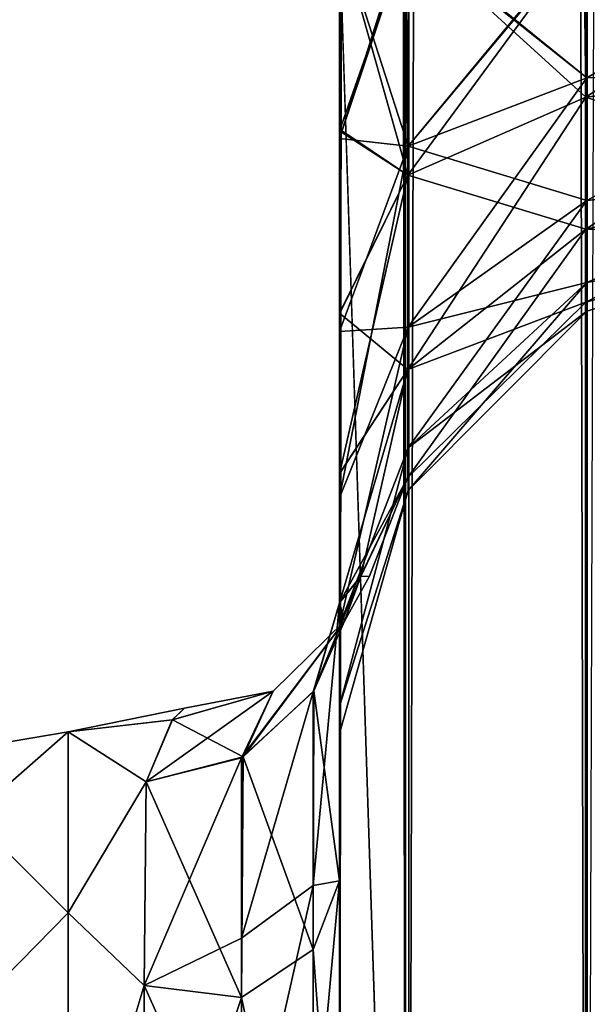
# Model space of a CAD drawing. Extents: x -23 to 470, y -2000 to 0.
# Tile 72 of 247: x 278 to 293, y -1956 to -1930. Entities that reach past the tile are written whole.
import ezdxf

# ---------------------------------------------------------------- set-up
doc = ezdxf.new("R2010")
doc.units = 0
doc.header["$LTSCALE"] = 65.185185
for name, color, linetype in [('350', 7, 'CONTINUOUS'), ('356', 7, 'CONTINUOUS'), ('365', 7, 'CONTINUOUS'), ('366', 7, 'CONTINUOUS'), ('371', 7, 'CONTINUOUS'), ('374', 7, 'CONTINUOUS'), ('378', 7, 'CONTINUOUS'), ('391', 7, 'CONTINUOUS'), ('392', 7, 'CONTINUOUS'), ('393', 7, 'CONTINUOUS'), ('394', 7, 'CONTINUOUS'), ('395', 7, 'CONTINUOUS'), ('406', 7, 'CONTINUOUS')]:
    doc.layers.add(name, color=color, linetype=linetype)

msp = doc.modelspace()

# ---------------------------------------------------------------- linework, layer by layer
at = {"layer": '350', "linetype": 'CONTINUOUS'}
for points in [[(286.45, -1928.15, 20.5), (286.45, -1933.178, 19.874), (286.45, -1952.417, 21.376), (286.45, -1928.15, 20.5)], [(286.45, -1933.41, 21.184), (286.45, -1928.15, 20.5), (286.45, -1952.417, 21.376), (286.45, -1933.41, 21.184)], [(286.45, -1928.15, 61.5), (286.45, -1933.409, 60.816), (286.45, -1933.41, 62.184), (286.45, -1928.15, 61.5)], [(286.45, -1928.15, 102.5), (286.45, -1933.409, 101.816), (286.45, -1980, 102.5), (286.45, -1928.15, 102.5)], [(286.45, -1980, -102.5), (286.45, -1982.865, -101.931), (286.45, -1928.15, -102.5), (286.45, -1980, -102.5)], [(286.45, -1928.15, -102.5), (286.45, -1982.865, -101.931), (286.45, -1933.41, -101.816), (286.45, -1928.15, -102.5)], [(286.45, -1928.15, -61.5), (286.45, -1933.409, -62.184), (286.45, -1933.41, -60.816), (286.45, -1928.15, -61.5)], [(286.45, -1928.15, -20.5), (286.45, -1933.409, -21.184), (286.45, -1933.213, -19.865), (286.45, -1928.15, -20.5)], [(286.45, -1933.178, 19.874), (286.45, -1937.882, 18.042), (286.45, -1952.417, 21.376), (286.45, -1933.178, 19.874)], [(286.45, -1933.213, -19.865), (286.45, -1933.409, -21.184), (286.45, -1937.903, -18.031), (286.45, -1933.213, -19.865)], [(286.45, -1933.409, 60.816), (286.45, -1938.355, 58.772), (286.45, -1987.5, 95), (286.45, -1933.409, 60.816)], [(286.45, -1933.41, 62.184), (286.45, -1933.409, 60.816), (286.45, -1938.356, 64.228), (286.45, -1933.41, 62.184)], [(286.45, -1938.356, 64.228), (286.45, -1933.409, 60.816), (286.45, -1987.5, 95), (286.45, -1938.356, 64.228)], [(286.45, -1933.409, 101.816), (286.45, -1938.355, 99.772), (286.45, -1982.865, 101.931), (286.45, -1933.409, 101.816)], [(286.45, -1980, 102.5), (286.45, -1933.409, 101.816), (286.45, -1982.865, 101.931), (286.45, -1980, 102.5)], [(286.45, -1933.409, -62.184), (286.45, -1938.355, -64.228), (286.45, -1938.356, -58.772), (286.45, -1933.409, -62.184)], [(286.45, -1933.41, -60.816), (286.45, -1933.409, -62.184), (286.45, -1938.356, -58.772), (286.45, -1933.41, -60.816)], [(286.45, -1933.409, -21.184), (286.45, -1938.355, -23.228), (286.45, -1952.417, -21.376), (286.45, -1933.409, -21.184)], [(286.45, -1937.903, -18.031), (286.45, -1933.409, -21.184), (286.45, -1952.417, -21.376), (286.45, -1937.903, -18.031)], [(286.45, -1938.356, 23.228), (286.45, -1933.41, 21.184), (286.45, -1952.417, 21.376), (286.45, -1938.356, 23.228)], [(286.45, -1983.734, -101.5), (286.45, -1985.305, -100.301), (286.45, -1933.41, -101.816), (286.45, -1983.734, -101.5)], [(286.45, -1933.41, -101.816), (286.45, -1985.305, -100.301), (286.45, -1938.356, -99.772), (286.45, -1933.41, -101.816)], [(286.45, -1982.865, -101.931), (286.45, -1983.734, -101.5), (286.45, -1933.41, -101.816), (286.45, -1982.865, -101.931)], [(286.45, -1937.882, 18.042), (286.45, -1941.993, 15.12), (286.45, -1952.417, 21.376), (286.45, -1937.882, 18.042)], [(286.45, -1942.001, -15.112), (286.45, -1937.903, -18.031), (286.45, -1952.417, -21.376), (286.45, -1942.001, -15.112)], [(286.45, -1938.355, 58.772), (286.45, -1942.614, 55.522), (286.45, -1987.5, 95), (286.45, -1938.355, 58.772)], [(286.45, -1938.355, 99.772), (286.45, -1942.614, 96.522), (286.45, -1986.5, 98.734), (286.45, -1938.355, 99.772)], [(286.45, -1982.865, 101.931), (286.45, -1938.355, 99.772), (286.45, -1983.734, 101.5), (286.45, -1982.865, 101.931)], [(286.45, -1983.734, 101.5), (286.45, -1938.355, 99.772), (286.45, -1985.305, 100.301), (286.45, -1983.734, 101.5)], [(286.45, -1985.305, 100.301), (286.45, -1938.355, 99.772), (286.45, -1986.5, 98.734), (286.45, -1985.305, 100.301)], [(286.45, -1942.614, -67.478), (286.45, -1987.5, -24.51), (286.45, -1938.355, -64.228), (286.45, -1942.614, -67.478)], [(286.45, -1938.355, -64.228), (286.45, -1987.5, -24.51), (286.45, -1938.356, -58.772), (286.45, -1938.355, -64.228)], [(286.45, -1938.355, -23.228), (286.45, -1942.614, -26.478), (286.45, -1952.417, -21.376), (286.45, -1938.355, -23.228)], [(286.45, -1942.615, 26.479), (286.45, -1938.356, 23.228), (286.45, -1963.25, 27.648), (286.45, -1942.615, 26.479)], [(286.45, -1963.25, 27.648), (286.45, -1938.356, 23.228), (286.45, -1952.417, 21.376), (286.45, -1963.25, 27.648)], [(286.45, -1942.615, 67.479), (286.45, -1938.356, 64.228), (286.45, -1987.5, 95), (286.45, -1942.615, 67.479)], [(286.45, -1938.356, -58.772), (286.45, -1987.5, -24.51), (286.45, -1942.615, -55.521), (286.45, -1938.356, -58.772)], [(286.45, -1986.5, -98.734), (286.45, -1986.933, -97.86), (286.45, -1938.356, -99.772), (286.45, -1986.5, -98.734)], [(286.45, -1938.356, -99.772), (286.45, -1986.933, -97.86), (286.45, -1942.615, -96.521), (286.45, -1938.356, -99.772)], [(286.45, -1985.305, -100.301), (286.45, -1986.5, -98.734), (286.45, -1938.356, -99.772), (286.45, -1985.305, -100.301)], [(286.45, -1941.993, 15.12), (286.45, -1945.298, 11.3), (286.45, -1952.417, 21.376), (286.45, -1941.993, 15.12)], [(286.45, -1945.297, -11.297), (286.45, -1942.001, -15.112), (286.45, -1952.417, -21.376), (286.45, -1945.297, -11.297)], [(286.45, -1942.614, 55.522), (286.45, -1945.88, 51.282), (286.45, -1987.5, 95), (286.45, -1942.614, 55.522)], [(286.45, -1942.614, 96.522), (286.45, -1945.88, 92.282), (286.45, -1987.5, 95), (286.45, -1942.614, 96.522)], [(286.45, -1986.5, 98.734), (286.45, -1942.614, 96.522), (286.45, -1986.933, 97.86), (286.45, -1986.5, 98.734)], [(286.45, -1986.933, 97.86), (286.45, -1942.614, 96.522), (286.45, -1987.5, 95), (286.45, -1986.933, 97.86)], [(286.45, -1945.88, -71.718), (286.45, -1987.5, -24.51), (286.45, -1942.614, -67.478), (286.45, -1945.88, -71.718)], [(286.45, -1942.614, -26.478), (286.45, -1945.88, -30.718), (286.45, -1963.249, -27.648), (286.45, -1942.614, -26.478)], [(286.45, -1952.417, -21.376), (286.45, -1942.614, -26.478), (286.45, -1963.249, -27.648), (286.45, -1952.417, -21.376)], [(286.45, -1945.882, 30.72), (286.45, -1942.615, 26.479), (286.45, -1975.732, 28.753), (286.45, -1945.882, 30.72)], [(286.45, -1975.732, 28.753), (286.45, -1942.615, 26.479), (286.45, -1963.25, 27.648), (286.45, -1975.732, 28.753)], [(286.45, -1945.882, 71.72), (286.45, -1942.615, 67.479), (286.45, -1987.5, 95), (286.45, -1945.882, 71.72)], [(286.45, -1942.615, -55.521), (286.45, -1987.5, -24.51), (286.45, -1945.882, -51.28), (286.45, -1942.615, -55.521)], [(286.45, -1986.933, -97.86), (286.45, -1987.5, -95), (286.45, -1942.615, -96.521), (286.45, -1986.933, -97.86)], [(286.45, -1942.615, -96.521), (286.45, -1987.5, -95), (286.45, -1945.882, -92.28), (286.45, -1942.615, -96.521)], [(286.45, -1945.88, 51.282), (286.45, -1947.944, 46.329), (286.45, -1987.5, 95), (286.45, -1945.88, 51.282)], [(286.45, -1945.88, 92.282), (286.45, -1947.944, 87.329), (286.45, -1987.5, 95), (286.45, -1945.88, 92.282)], [(286.45, -1947.944, -76.671), (286.45, -1987.5, -24.51), (286.45, -1945.88, -71.718), (286.45, -1947.944, -76.671)], [(286.45, -1945.88, -30.718), (286.45, -1947.944, -35.671), (286.45, -1975.731, -28.753), (286.45, -1945.88, -30.718)], [(286.45, -1963.249, -27.648), (286.45, -1945.88, -30.718), (286.45, -1975.731, -28.753), (286.45, -1963.249, -27.648)], [(286.45, -1947.944, 35.673), (286.45, -1945.882, 30.72), (286.45, -1987.5, 95), (286.45, -1947.944, 35.673)], [(286.45, -1987.5, 95), (286.45, -1945.882, 30.72), (286.45, -1975.732, 28.753), (286.45, -1987.5, 95)], [(286.45, -1947.944, 76.673), (286.45, -1945.882, 71.72), (286.45, -1987.5, 95), (286.45, -1947.944, 76.673)], [(286.45, -1987.5, -95), (286.45, -1987.5, -24.51), (286.45, -1945.882, -92.28), (286.45, -1987.5, -95)], [(286.45, -1945.882, -92.28), (286.45, -1987.5, -24.51), (286.45, -1947.944, -87.327), (286.45, -1945.882, -92.28)], [(286.45, -1945.882, -51.28), (286.45, -1987.5, -24.51), (286.45, -1947.944, -46.327), (286.45, -1945.882, -51.28)], [(286.45, -1948.65, 41.001), (286.45, -1947.944, 35.673), (286.45, -1987.5, 95), (286.45, -1948.65, 41.001)], [(286.45, -1947.944, 46.329), (286.45, -1948.65, 41.001), (286.45, -1987.5, 95), (286.45, -1947.944, 46.329)], [(286.45, -1948.65, 82.001), (286.45, -1947.944, 76.673), (286.45, -1987.5, 95), (286.45, -1948.65, 82.001)], [(286.45, -1947.944, 87.329), (286.45, -1948.65, 82.001), (286.45, -1987.5, 95), (286.45, -1947.944, 87.329)], [(286.45, -1947.944, -87.327), (286.45, -1987.5, -24.51), (286.45, -1948.65, -81.999), (286.45, -1947.944, -87.327)], [(286.45, -1948.65, -81.999), (286.45, -1987.5, -24.51), (286.45, -1947.944, -76.671), (286.45, -1948.65, -81.999)], [(286.45, -1947.944, -46.327), (286.45, -1987.5, -24.51), (286.45, -1948.65, -40.999), (286.45, -1947.944, -46.327)], [(286.45, -1947.944, -35.671), (286.45, -1948.65, -40.999), (286.45, -1975.731, -28.753), (286.45, -1947.944, -35.671)], [(286.45, -1948.65, -40.999), (286.45, -1987.5, -24.51), (286.45, -1975.731, -28.753), (286.45, -1948.65, -40.999)]]:
    msp.add_3dface(points, dxfattribs=at)
at = {"layer": '356', "linetype": 'CONTINUOUS'}
for points in [[(282.172, -1948.298, -3.77), (279.5, -1948.602, 5.341), (282.486, -1948, 0.01), (282.172, -1948.298, -3.77)], [(282.486, -1948, 0.01), (279.5, -1948.602, 5.341), (282.17, -1948.3, 3.783), (282.486, -1948, 0.01)], [(279.5, -1948.602, -5.341), (279.5, -1948.602, 5.341), (282.172, -1948.298, -3.77), (279.5, -1948.602, -5.341)], [(281.5, -1949.885, -9.323), (279.5, -1948.602, -5.341), (282.172, -1948.298, -3.77), (281.5, -1949.885, -9.323)], [(282.17, -1948.3, 3.783), (279.5, -1948.602, 5.341), (281.5, -1949.885, 9.323), (282.17, -1948.3, 3.783)], [(279.5, -1948.602, 5.341), (279.5, -1953.236, 14.964), (281.5, -1949.885, 9.323), (279.5, -1948.602, 5.341)], [(279.5, -1953.236, -14.964), (279.5, -1948.602, -5.341), (281.5, -1949.885, -9.323), (279.5, -1953.236, -14.964)], [(281.5, -1949.885, 9.323), (279.5, -1953.236, 14.964), (281.446, -1955.095, 17.036), (281.5, -1949.885, 9.323)], [(281.446, -1955.095, -17.036), (279.5, -1953.236, -14.964), (281.5, -1949.885, -9.323), (281.446, -1955.095, -17.036)], [(279.5, -1953.236, 14.964), (279.5, -1961.587, 21.623), (281.446, -1955.095, 17.036), (279.5, -1953.236, 14.964)], [(279.5, -1961.587, -21.623), (279.5, -1953.236, -14.964), (281.446, -1955.095, -17.036), (279.5, -1961.587, -21.623)], [(281.446, -1955.095, 17.036), (279.5, -1961.587, 21.623), (281.45, -1962.858, 22.191), (281.446, -1955.095, 17.036)], [(281.45, -1962.858, -22.191), (279.5, -1961.587, -21.623), (281.446, -1955.095, -17.036), (281.45, -1962.858, -22.191)]]:
    msp.add_3dface(points, dxfattribs=at)
at = {"layer": '365', "linetype": 'CONTINUOUS'}
for points in [[(286.45, -1945.297, -11.297), (286.45, -1952.417, -21.376), (285.795, -1947.557, -10.304), (286.45, -1945.297, -11.297)], [(285.795, -1947.557, -10.304), (285.78, -1954.173, -19.606), (283.987, -1949.247, -9.591), (285.795, -1947.557, -10.304)], [(285.795, -1947.557, -10.304), (286.45, -1952.417, -21.376), (285.78, -1954.173, -19.606), (285.795, -1947.557, -10.304)], [(283.946, -1955.405, -18.251), (281.5, -1949.885, -9.323), (283.987, -1949.247, -9.591), (283.946, -1955.405, -18.251)], [(283.946, -1955.405, -18.251), (283.987, -1949.247, -9.591), (285.78, -1954.173, -19.606), (283.946, -1955.405, -18.251)], [(281.446, -1955.095, -17.036), (281.5, -1949.885, -9.323), (283.946, -1955.405, -18.251), (281.446, -1955.095, -17.036)], [(286.45, -1952.417, -21.376), (286.45, -1963.249, -27.648), (285.78, -1954.173, -19.606), (286.45, -1952.417, -21.376)], [(283.946, -1955.405, -18.251), (285.78, -1954.173, -19.606), (285.78, -1964.068, -25.284), (283.946, -1955.405, -18.251)], [(285.78, -1954.173, -19.606), (286.45, -1963.249, -27.648), (285.78, -1964.068, -25.284), (285.78, -1954.173, -19.606)], [(281.45, -1962.858, -22.191), (281.446, -1955.095, -17.036), (283.946, -1955.405, -18.251), (281.45, -1962.858, -22.191)], [(283.946, -1964.617, -23.537), (281.45, -1962.858, -22.191), (283.946, -1955.405, -18.251), (283.946, -1964.617, -23.537)], [(283.946, -1964.617, -23.537), (283.946, -1955.405, -18.251), (285.78, -1964.068, -25.284), (283.946, -1964.617, -23.537)]]:
    msp.add_3dface(points, dxfattribs=at)
at = {"layer": '366', "linetype": 'CONTINUOUS'}
for points in [[(286.45, -1952.417, 21.376), (286.45, -1945.298, 11.3), (285.779, -1952.541, 17.987), (286.45, -1952.417, 21.376)], [(285.779, -1952.541, 17.987), (286.45, -1945.298, 11.3), (285.779, -1947.582, 10.293), (285.779, -1952.541, 17.987)], [(283.946, -1953.886, 16.744), (285.779, -1947.582, 10.293), (283.945, -1949.27, 9.582), (283.946, -1953.886, 16.744)], [(283.946, -1953.886, 16.744), (285.779, -1952.541, 17.987), (285.779, -1947.582, 10.293), (283.946, -1953.886, 16.744)], [(281.5, -1949.885, 9.323), (281.446, -1955.095, 17.036), (283.945, -1949.27, 9.582), (281.5, -1949.885, 9.323)], [(283.945, -1949.27, 9.582), (281.446, -1955.095, 17.036), (283.946, -1953.886, 16.744), (283.945, -1949.27, 9.582)], [(285.78, -1959.821, 23.535), (286.45, -1952.417, 21.376), (285.779, -1952.541, 17.987), (285.78, -1959.821, 23.535)], [(286.45, -1963.25, 27.648), (286.45, -1952.417, 21.376), (285.78, -1959.821, 23.535), (286.45, -1963.25, 27.648)], [(283.946, -1960.663, 21.908), (285.78, -1959.821, 23.535), (285.779, -1952.541, 17.987), (283.946, -1960.663, 21.908)], [(283.946, -1953.886, 16.744), (283.946, -1960.663, 21.908), (285.779, -1952.541, 17.987), (283.946, -1953.886, 16.744)], [(283.946, -1953.886, 16.744), (281.446, -1955.095, 17.036), (283.946, -1960.663, 21.908), (283.946, -1953.886, 16.744)], [(281.446, -1955.095, 17.036), (281.45, -1962.858, 22.191), (283.946, -1960.663, 21.908), (281.446, -1955.095, 17.036)]]:
    msp.add_3dface(points, dxfattribs=at)
at = {"layer": '371', "linetype": 'CONTINUOUS'}
for points in [[(279.5, -1953.236, 14.964), (279.5, -1948.602, 5.341), (277.025, -1950.774, 8.792), (279.5, -1953.236, 14.964)], [(279.5, -1948.602, 5.341), (279.5, -1948.602, -5.341), (277.025, -1949.025, 0), (279.5, -1948.602, 5.341)], [(279.5, -1948.602, 5.341), (277.025, -1949.025, 0), (277.025, -1950.774, 8.792), (279.5, -1948.602, 5.341)], [(279.5, -1948.602, -5.341), (279.5, -1953.236, -14.964), (277.025, -1950.774, -8.792), (279.5, -1948.602, -5.341)], [(279.5, -1948.602, -5.341), (277.025, -1950.774, -8.792), (277.025, -1949.025, 0), (279.5, -1948.602, -5.341)], [(279.5, -1953.236, 14.964), (277.025, -1950.774, 8.792), (277.025, -1955.754, 16.246), (279.5, -1953.236, 14.964)], [(279.5, -1953.236, -14.964), (277.025, -1955.754, -16.246), (277.025, -1950.774, -8.792), (279.5, -1953.236, -14.964)], [(279.5, -1961.587, 21.623), (279.5, -1953.236, 14.964), (277.025, -1955.754, 16.246), (279.5, -1961.587, 21.623)], [(279.5, -1953.236, -14.964), (279.5, -1961.587, -21.623), (277.025, -1955.754, -16.246), (279.5, -1953.236, -14.964)]]:
    msp.add_3dface(points, dxfattribs=at)
at = {"layer": '374', "linetype": 'CONTINUOUS'}
for points in [[(286.45, -20, 102.5), (286.45, -71.85, 102.5), (288.138, -1980, 108.8), (286.45, -20, 102.5)], [(288.138, -20, 108.8), (286.45, -20, 102.5), (288.138, -1980, 108.8), (288.138, -20, 108.8)], [(292.747, -20, 113.41), (288.138, -20, 108.8), (292.747, -1980, 113.41), (292.747, -20, 113.41)], [(288.138, -20, 108.8), (288.138, -1980, 108.8), (292.747, -1980, 113.41), (288.138, -20, 108.8)], [(299.05, -1980, 115.1), (292.747, -20, 113.41), (292.747, -1980, 113.41), (299.05, -1980, 115.1)], [(292.747, -20, 113.41), (299.05, -1980, 115.1), (299.05, -1916.55, 115.1), (292.747, -20, 113.41)], [(286.45, -71.85, 102.5), (286.45, -1928.15, 102.5), (288.138, -1980, 108.8), (286.45, -71.85, 102.5)], [(286.45, -1928.15, 102.5), (286.45, -1980, 102.5), (288.138, -1980, 108.8), (286.45, -1928.15, 102.5)]]:
    msp.add_3dface(points, dxfattribs=at)
at = {"layer": '378', "linetype": 'CONTINUOUS'}
for points in [[(286.45, -1980, -102.5), (286.45, -1928.15, -102.5), (288.225, -20, -108.75), (286.45, -1980, -102.5)], [(286.45, -1980, -102.5), (288.225, -20, -108.75), (288.225, -1980, -108.75), (286.45, -1980, -102.5)], [(288.225, -20, -108.75), (292.797, -20, -113.323), (288.225, -1980, -108.75), (288.225, -20, -108.75)], [(292.797, -20, -113.323), (292.797, -1980, -113.323), (288.225, -1980, -108.75), (292.797, -20, -113.323)], [(292.797, -20, -113.323), (299.05, -20, -115), (292.797, -1980, -113.323), (292.797, -20, -113.323)]]:
    msp.add_3dface(points, dxfattribs=at)
at = {"layer": '391', "linetype": 'CONTINUOUS'}
for points in [[(286.45, -1928.15, -102.5), (286.45, -1933.41, -101.816), (288.212, -1928.15, -96.273), (286.45, -1928.15, -102.5)], [(288.212, -1928.15, -96.273), (286.45, -1933.41, -101.816), (288.212, -1933.612, -95.186), (288.212, -1928.15, -96.273)], [(286.45, -1933.409, -62.184), (286.45, -1928.15, -61.5), (288.212, -1933.612, -68.814), (286.45, -1933.409, -62.184)], [(288.212, -1933.612, -68.814), (286.45, -1928.15, -61.5), (288.212, -1928.15, -67.727), (288.212, -1933.612, -68.814)], [(288.212, -1928.15, -96.273), (288.212, -1933.612, -95.186), (292.78, -1928.15, -91.686), (288.212, -1928.15, -96.273)], [(292.78, -1928.15, -91.686), (288.212, -1933.612, -95.186), (292.783, -1931.856, -90.947), (292.78, -1928.15, -91.686)], [(288.212, -1933.612, -68.814), (288.212, -1928.15, -67.727), (292.783, -1931.856, -73.053), (288.212, -1933.612, -68.814)], [(288.212, -1928.15, -67.727), (292.78, -1928.15, -72.314), (292.783, -1931.856, -73.053), (288.212, -1928.15, -67.727)], [(299.05, -1928.15, -74), (299.037, -1931.621, -74.792), (292.78, -1928.15, -72.314), (299.05, -1928.15, -74)], [(292.78, -1928.15, -72.314), (299.037, -1931.621, -74.792), (292.783, -1931.856, -73.053), (292.78, -1928.15, -72.314)], [(299.136, -1928.15, -90), (292.78, -1928.15, -91.686), (292.783, -1931.856, -90.947), (299.136, -1928.15, -90)], [(299.037, -1931.621, -89.208), (299.136, -1928.15, -90), (292.783, -1931.856, -90.947), (299.037, -1931.621, -89.208)], [(299.037, -1931.621, -74.792), (299.037, -1934.405, -77.012), (292.783, -1934.998, -75.152), (299.037, -1931.621, -74.792)], [(299.037, -1931.621, -74.792), (292.783, -1934.998, -75.152), (292.783, -1931.856, -73.053), (299.037, -1931.621, -74.792)], [(299.037, -1934.405, -86.988), (299.037, -1931.621, -89.208), (292.783, -1934.998, -88.848), (299.037, -1934.405, -86.988)], [(299.037, -1931.621, -89.208), (292.783, -1931.856, -90.947), (292.783, -1934.998, -88.848), (299.037, -1931.621, -89.208)], [(288.212, -1933.612, -95.186), (288.212, -1938.242, -92.092), (292.783, -1931.856, -90.947), (288.212, -1933.612, -95.186)], [(292.783, -1931.856, -90.947), (288.212, -1938.242, -92.092), (292.783, -1934.998, -88.848), (292.783, -1931.856, -90.947)], [(292.783, -1934.998, -75.152), (288.212, -1933.612, -68.814), (292.783, -1931.856, -73.053), (292.783, -1934.998, -75.152)], [(286.45, -1938.355, -64.228), (286.45, -1933.409, -62.184), (288.212, -1933.612, -68.814), (286.45, -1938.355, -64.228)], [(286.45, -1933.41, -101.816), (286.45, -1938.356, -99.772), (288.212, -1933.612, -95.186), (286.45, -1933.41, -101.816)], [(286.45, -1938.356, -99.772), (286.45, -1942.615, -96.521), (288.212, -1933.612, -95.186), (286.45, -1938.356, -99.772)], [(288.212, -1933.612, -95.186), (286.45, -1942.615, -96.521), (288.212, -1938.242, -92.092), (288.212, -1933.612, -95.186)], [(288.212, -1938.242, -71.908), (286.45, -1938.355, -64.228), (288.212, -1933.612, -68.814), (288.212, -1938.242, -71.908)], [(288.212, -1938.242, -71.908), (288.212, -1933.612, -68.814), (292.783, -1934.998, -75.152), (288.212, -1938.242, -71.908)], [(299.037, -1934.405, -77.012), (299.037, -1935.949, -80.22), (292.783, -1937.097, -78.294), (299.037, -1934.405, -77.012)], [(299.037, -1934.405, -77.012), (292.783, -1937.097, -78.294), (292.783, -1934.998, -75.152), (299.037, -1934.405, -77.012)], [(299.037, -1935.949, -83.78), (299.037, -1934.405, -86.988), (292.783, -1937.097, -85.706), (299.037, -1935.949, -83.78)], [(299.037, -1934.405, -86.988), (292.783, -1934.998, -88.848), (292.783, -1937.097, -85.706), (299.037, -1934.405, -86.988)], [(288.212, -1938.242, -92.092), (288.212, -1941.336, -87.462), (292.783, -1934.998, -88.848), (288.212, -1938.242, -92.092)], [(292.783, -1934.998, -88.848), (288.212, -1941.336, -87.462), (292.783, -1937.097, -85.706), (292.783, -1934.998, -88.848)], [(292.783, -1937.097, -78.294), (288.212, -1938.242, -71.908), (292.783, -1934.998, -75.152), (292.783, -1937.097, -78.294)], [(299.037, -1935.949, -80.22), (299.037, -1935.949, -83.78), (292.783, -1937.835, -82), (299.037, -1935.949, -80.22)], [(299.037, -1935.949, -80.22), (292.783, -1937.835, -82), (292.783, -1937.097, -78.294), (299.037, -1935.949, -80.22)], [(299.037, -1935.949, -83.78), (292.783, -1937.097, -85.706), (292.783, -1937.835, -82), (299.037, -1935.949, -83.78)], [(288.212, -1941.336, -87.462), (288.212, -1942.423, -82), (292.783, -1937.097, -85.706), (288.212, -1941.336, -87.462)], [(292.783, -1937.097, -85.706), (288.212, -1942.423, -82), (292.783, -1937.835, -82), (292.783, -1937.097, -85.706)], [(288.212, -1941.336, -76.538), (288.212, -1938.242, -71.908), (292.783, -1937.097, -78.294), (288.212, -1941.336, -76.538)], [(292.783, -1937.835, -82), (288.212, -1941.336, -76.538), (292.783, -1937.097, -78.294), (292.783, -1937.835, -82)], [(288.212, -1942.423, -82), (288.212, -1941.336, -76.538), (292.783, -1937.835, -82), (288.212, -1942.423, -82)], [(286.45, -1942.615, -96.521), (286.45, -1945.882, -92.28), (288.212, -1938.242, -92.092), (286.45, -1942.615, -96.521)], [(288.212, -1938.242, -92.092), (286.45, -1945.882, -92.28), (288.212, -1941.336, -87.462), (288.212, -1938.242, -92.092)], [(286.45, -1945.88, -71.718), (286.45, -1942.614, -67.478), (288.212, -1938.242, -71.908), (286.45, -1945.88, -71.718)], [(288.212, -1941.336, -76.538), (286.45, -1945.88, -71.718), (288.212, -1938.242, -71.908), (288.212, -1941.336, -76.538)], [(286.45, -1942.614, -67.478), (286.45, -1938.355, -64.228), (288.212, -1938.242, -71.908), (286.45, -1942.614, -67.478)], [(286.45, -1945.882, -92.28), (286.45, -1947.944, -87.327), (288.212, -1941.336, -87.462), (286.45, -1945.882, -92.28)], [(288.212, -1941.336, -87.462), (286.45, -1947.944, -87.327), (288.212, -1942.423, -82), (288.212, -1941.336, -87.462)], [(286.45, -1947.944, -76.671), (286.45, -1945.88, -71.718), (288.212, -1941.336, -76.538), (286.45, -1947.944, -76.671)], [(288.212, -1942.423, -82), (286.45, -1947.944, -76.671), (288.212, -1941.336, -76.538), (288.212, -1942.423, -82)], [(286.45, -1947.944, -87.327), (286.45, -1948.65, -81.999), (288.212, -1942.423, -82), (286.45, -1947.944, -87.327)], [(286.45, -1948.65, -81.999), (286.45, -1947.944, -76.671), (288.212, -1942.423, -82), (286.45, -1948.65, -81.999)]]:
    msp.add_3dface(points, dxfattribs=at)
at = {"layer": '392', "linetype": 'CONTINUOUS'}
for points in [[(286.45, -1928.15, -61.5), (286.45, -1933.41, -60.816), (288.212, -1928.15, -55.273), (286.45, -1928.15, -61.5)], [(288.212, -1928.15, -55.273), (286.45, -1933.41, -60.816), (288.212, -1933.612, -54.186), (288.212, -1928.15, -55.273)], [(286.45, -1933.409, -21.184), (286.45, -1928.15, -20.5), (288.212, -1933.612, -27.814), (286.45, -1933.409, -21.184)], [(288.212, -1933.612, -27.814), (286.45, -1928.15, -20.5), (288.212, -1928.15, -26.727), (288.212, -1933.612, -27.814)], [(288.212, -1928.15, -55.273), (288.212, -1933.612, -54.186), (292.78, -1928.15, -50.686), (288.212, -1928.15, -55.273)], [(292.78, -1928.15, -50.686), (288.212, -1933.612, -54.186), (292.783, -1931.856, -49.947), (292.78, -1928.15, -50.686)], [(288.212, -1933.612, -27.814), (288.212, -1928.15, -26.727), (292.783, -1931.856, -32.053), (288.212, -1933.612, -27.814)], [(288.212, -1928.15, -26.727), (292.78, -1928.15, -31.314), (292.783, -1931.856, -32.053), (288.212, -1928.15, -26.727)], [(299.05, -1928.15, -33), (299.037, -1931.621, -33.792), (292.78, -1928.15, -31.314), (299.05, -1928.15, -33)], [(292.78, -1928.15, -31.314), (299.037, -1931.621, -33.792), (292.783, -1931.856, -32.053), (292.78, -1928.15, -31.314)], [(299.136, -1928.15, -49), (292.78, -1928.15, -50.686), (292.783, -1931.856, -49.947), (299.136, -1928.15, -49)], [(299.037, -1931.621, -48.208), (299.136, -1928.15, -49), (292.783, -1931.856, -49.947), (299.037, -1931.621, -48.208)], [(299.037, -1931.621, -33.792), (299.037, -1934.405, -36.012), (292.783, -1934.998, -34.152), (299.037, -1931.621, -33.792)], [(299.037, -1931.621, -33.792), (292.783, -1934.998, -34.152), (292.783, -1931.856, -32.053), (299.037, -1931.621, -33.792)], [(299.037, -1934.405, -45.988), (299.037, -1931.621, -48.208), (292.783, -1934.998, -47.848), (299.037, -1934.405, -45.988)], [(299.037, -1931.621, -48.208), (292.783, -1931.856, -49.947), (292.783, -1934.998, -47.848), (299.037, -1931.621, -48.208)], [(288.212, -1933.612, -54.186), (288.212, -1938.242, -51.092), (292.783, -1931.856, -49.947), (288.212, -1933.612, -54.186)], [(292.783, -1931.856, -49.947), (288.212, -1938.242, -51.092), (292.783, -1934.998, -47.848), (292.783, -1931.856, -49.947)], [(292.783, -1934.998, -34.152), (288.212, -1933.612, -27.814), (292.783, -1931.856, -32.053), (292.783, -1934.998, -34.152)], [(286.45, -1938.355, -23.228), (286.45, -1933.409, -21.184), (288.212, -1933.612, -27.814), (286.45, -1938.355, -23.228)], [(286.45, -1933.41, -60.816), (286.45, -1938.356, -58.772), (288.212, -1933.612, -54.186), (286.45, -1933.41, -60.816)], [(286.45, -1938.356, -58.772), (286.45, -1942.615, -55.521), (288.212, -1933.612, -54.186), (286.45, -1938.356, -58.772)], [(288.212, -1933.612, -54.186), (286.45, -1942.615, -55.521), (288.212, -1938.242, -51.092), (288.212, -1933.612, -54.186)], [(288.212, -1938.242, -30.908), (286.45, -1938.355, -23.228), (288.212, -1933.612, -27.814), (288.212, -1938.242, -30.908)], [(288.212, -1938.242, -30.908), (288.212, -1933.612, -27.814), (292.783, -1934.998, -34.152), (288.212, -1938.242, -30.908)], [(299.037, -1934.405, -36.012), (299.037, -1935.949, -39.22), (292.783, -1937.097, -37.294), (299.037, -1934.405, -36.012)], [(299.037, -1934.405, -36.012), (292.783, -1937.097, -37.294), (292.783, -1934.998, -34.152), (299.037, -1934.405, -36.012)], [(299.037, -1935.949, -42.78), (299.037, -1934.405, -45.988), (292.783, -1937.097, -44.706), (299.037, -1935.949, -42.78)], [(299.037, -1934.405, -45.988), (292.783, -1934.998, -47.848), (292.783, -1937.097, -44.706), (299.037, -1934.405, -45.988)], [(288.212, -1938.242, -51.092), (288.212, -1941.336, -46.462), (292.783, -1934.998, -47.848), (288.212, -1938.242, -51.092)], [(292.783, -1934.998, -47.848), (288.212, -1941.336, -46.462), (292.783, -1937.097, -44.706), (292.783, -1934.998, -47.848)], [(292.783, -1937.097, -37.294), (288.212, -1938.242, -30.908), (292.783, -1934.998, -34.152), (292.783, -1937.097, -37.294)], [(299.037, -1935.949, -39.22), (299.037, -1935.949, -42.78), (292.783, -1937.835, -41), (299.037, -1935.949, -39.22)], [(299.037, -1935.949, -39.22), (292.783, -1937.835, -41), (292.783, -1937.097, -37.294), (299.037, -1935.949, -39.22)], [(299.037, -1935.949, -42.78), (292.783, -1937.097, -44.706), (292.783, -1937.835, -41), (299.037, -1935.949, -42.78)], [(288.212, -1941.336, -46.462), (288.212, -1942.423, -41), (292.783, -1937.097, -44.706), (288.212, -1941.336, -46.462)], [(292.783, -1937.097, -44.706), (288.212, -1942.423, -41), (292.783, -1937.835, -41), (292.783, -1937.097, -44.706)], [(288.212, -1941.336, -35.538), (288.212, -1938.242, -30.908), (292.783, -1937.097, -37.294), (288.212, -1941.336, -35.538)], [(292.783, -1937.835, -41), (288.212, -1941.336, -35.538), (292.783, -1937.097, -37.294), (292.783, -1937.835, -41)], [(288.212, -1942.423, -41), (288.212, -1941.336, -35.538), (292.783, -1937.835, -41), (288.212, -1942.423, -41)], [(286.45, -1942.615, -55.521), (286.45, -1945.882, -51.28), (288.212, -1938.242, -51.092), (286.45, -1942.615, -55.521)], [(288.212, -1938.242, -51.092), (286.45, -1945.882, -51.28), (288.212, -1941.336, -46.462), (288.212, -1938.242, -51.092)], [(286.45, -1945.88, -30.718), (286.45, -1942.614, -26.478), (288.212, -1938.242, -30.908), (286.45, -1945.88, -30.718)], [(288.212, -1941.336, -35.538), (286.45, -1945.88, -30.718), (288.212, -1938.242, -30.908), (288.212, -1941.336, -35.538)], [(286.45, -1942.614, -26.478), (286.45, -1938.355, -23.228), (288.212, -1938.242, -30.908), (286.45, -1942.614, -26.478)], [(286.45, -1945.882, -51.28), (286.45, -1947.944, -46.327), (288.212, -1941.336, -46.462), (286.45, -1945.882, -51.28)], [(288.212, -1941.336, -46.462), (286.45, -1947.944, -46.327), (288.212, -1942.423, -41), (288.212, -1941.336, -46.462)], [(286.45, -1947.944, -35.671), (286.45, -1945.88, -30.718), (288.212, -1941.336, -35.538), (286.45, -1947.944, -35.671)], [(288.212, -1942.423, -41), (286.45, -1947.944, -35.671), (288.212, -1941.336, -35.538), (288.212, -1942.423, -41)], [(286.45, -1947.944, -46.327), (286.45, -1948.65, -40.999), (288.212, -1942.423, -41), (286.45, -1947.944, -46.327)], [(286.45, -1948.65, -40.999), (286.45, -1947.944, -35.671), (288.212, -1942.423, -41), (286.45, -1948.65, -40.999)]]:
    msp.add_3dface(points, dxfattribs=at)
at = {"layer": '393', "linetype": 'CONTINUOUS'}
for points in [[(286.45, -1933.178, 19.874), (286.45, -1928.15, 20.5), (288.197, -1934.354, 12.882), (286.45, -1933.178, 19.874)], [(288.197, -1934.354, 12.882), (286.45, -1928.15, 20.5), (288.138, -1928.15, 14.2), (288.197, -1934.354, 12.882)], [(286.45, -1928.15, -20.5), (286.45, -1933.213, -19.865), (288.225, -1928.15, -14.25), (286.45, -1928.15, -20.5)], [(288.225, -1928.15, -14.25), (286.45, -1933.213, -19.865), (288.197, -1934.354, -12.882), (288.225, -1928.15, -14.25)], [(288.197, -1934.354, 12.882), (288.138, -1928.15, 14.2), (292.763, -1932.357, 8.736), (288.197, -1934.354, 12.882)], [(292.763, -1932.357, 8.736), (288.138, -1928.15, 14.2), (292.709, -1928.15, 9.612), (292.763, -1932.357, 8.736)], [(288.225, -1928.15, -14.25), (288.197, -1934.354, -12.882), (292.76, -1928.15, -9.698), (288.225, -1928.15, -14.25)], [(292.76, -1928.15, -9.698), (288.197, -1934.354, -12.882), (292.763, -1932.357, -8.736), (292.76, -1928.15, -9.698)], [(299.05, -1928.15, 7.9), (299.019, -1931.621, 7.208), (292.709, -1928.15, 9.612), (299.05, -1928.15, 7.9)], [(299.019, -1931.621, 7.208), (292.763, -1932.357, 8.736), (292.709, -1928.15, 9.612), (299.019, -1931.621, 7.208)], [(299.118, -1928.15, -8), (292.76, -1928.15, -9.698), (292.763, -1932.357, -8.736), (299.118, -1928.15, -8)], [(299.019, -1931.621, -7.208), (299.118, -1928.15, -8), (292.763, -1932.357, -8.736), (299.019, -1931.621, -7.208)], [(299.019, -1931.621, 7.208), (299.019, -1934.405, 4.988), (292.763, -1932.357, 8.736), (299.019, -1931.621, 7.208)], [(299.019, -1934.405, -4.988), (299.019, -1931.621, -7.208), (292.763, -1935.731, -6.046), (299.019, -1934.405, -4.988)], [(299.019, -1931.621, -7.208), (292.763, -1932.357, -8.736), (292.763, -1935.731, -6.046), (299.019, -1931.621, -7.208)], [(288.197, -1934.354, -12.882), (288.197, -1939.329, -8.915), (292.763, -1932.357, -8.736), (288.197, -1934.354, -12.882)], [(292.763, -1932.357, -8.736), (288.197, -1939.329, -8.915), (292.763, -1935.731, -6.046), (292.763, -1932.357, -8.736)], [(292.763, -1935.731, 6.046), (288.197, -1934.354, 12.882), (292.763, -1932.357, 8.736), (292.763, -1935.731, 6.046)], [(299.019, -1934.405, 4.988), (292.763, -1935.731, 6.046), (292.763, -1932.357, 8.736), (299.019, -1934.405, 4.988)], [(286.45, -1937.882, 18.042), (286.45, -1933.178, 19.874), (288.197, -1934.354, 12.882), (286.45, -1937.882, 18.042)], [(286.45, -1933.213, -19.865), (286.45, -1937.903, -18.031), (288.197, -1934.354, -12.882), (286.45, -1933.213, -19.865)], [(288.197, -1939.329, 8.915), (286.45, -1937.882, 18.042), (288.197, -1934.354, 12.882), (288.197, -1939.329, 8.915)], [(286.45, -1937.903, -18.031), (286.45, -1942.001, -15.112), (288.197, -1934.354, -12.882), (286.45, -1937.903, -18.031)], [(288.197, -1934.354, -12.882), (286.45, -1942.001, -15.112), (288.197, -1939.329, -8.915), (288.197, -1934.354, -12.882)], [(288.197, -1939.329, 8.915), (288.197, -1934.354, 12.882), (292.763, -1935.731, 6.046), (288.197, -1939.329, 8.915)], [(299.019, -1934.405, 4.988), (299.019, -1935.949, 1.78), (292.763, -1935.731, 6.046), (299.019, -1934.405, 4.988)], [(299.019, -1935.949, -1.78), (299.019, -1934.405, -4.988), (292.763, -1937.603, -2.158), (299.019, -1935.949, -1.78)], [(299.019, -1934.405, -4.988), (292.763, -1935.731, -6.046), (292.763, -1937.603, -2.158), (299.019, -1934.405, -4.988)], [(288.197, -1939.329, -8.915), (288.197, -1942.09, -3.182), (292.763, -1935.731, -6.046), (288.197, -1939.329, -8.915)], [(292.763, -1935.731, -6.046), (288.197, -1942.09, -3.182), (292.763, -1937.603, -2.158), (292.763, -1935.731, -6.046)], [(292.763, -1937.603, 2.158), (288.197, -1939.329, 8.915), (292.763, -1935.731, 6.046), (292.763, -1937.603, 2.158)], [(299.019, -1935.949, 1.78), (292.763, -1937.603, 2.158), (292.763, -1935.731, 6.046), (299.019, -1935.949, 1.78)], [(299.019, -1935.949, 1.78), (299.019, -1935.949, -1.78), (292.763, -1937.603, 2.158), (299.019, -1935.949, 1.78)], [(299.019, -1935.949, -1.78), (292.763, -1937.603, -2.158), (292.763, -1937.603, 2.158), (299.019, -1935.949, -1.78)], [(288.197, -1942.09, -3.182), (288.197, -1942.09, 3.182), (292.763, -1937.603, -2.158), (288.197, -1942.09, -3.182)], [(288.197, -1942.09, 3.182), (288.197, -1939.329, 8.915), (292.763, -1937.603, 2.158), (288.197, -1942.09, 3.182)], [(292.763, -1937.603, -2.158), (288.197, -1942.09, 3.182), (292.763, -1937.603, 2.158), (292.763, -1937.603, -2.158)], [(286.45, -1941.993, 15.12), (286.45, -1937.882, 18.042), (288.197, -1939.329, 8.915), (286.45, -1941.993, 15.12)], [(286.45, -1945.298, 11.3), (286.45, -1941.993, 15.12), (288.197, -1939.329, 8.915), (286.45, -1945.298, 11.3)], [(288.197, -1942.09, 3.182), (286.45, -1945.298, 11.3), (288.197, -1939.329, 8.915), (288.197, -1942.09, 3.182)], [(286.45, -1942.001, -15.112), (286.45, -1945.297, -11.297), (288.197, -1939.329, -8.915), (286.45, -1942.001, -15.112)], [(286.45, -1945.297, -11.297), (286.994, -1944.624, -4.934), (288.197, -1939.329, -8.915), (286.45, -1945.297, -11.297)], [(288.197, -1939.329, -8.915), (286.994, -1944.624, -4.934), (288.197, -1942.09, -3.182), (288.197, -1939.329, -8.915)], [(286.993, -1944.624, 4.951), (286.45, -1945.298, 11.3), (288.197, -1942.09, 3.182), (286.993, -1944.624, 4.951)], [(287.219, -1944.617, 0.014), (286.993, -1944.624, 4.951), (288.197, -1942.09, 3.182), (287.219, -1944.617, 0.014)], [(286.994, -1944.624, -4.934), (287.219, -1944.617, 0.014), (288.197, -1942.09, -3.182), (286.994, -1944.624, -4.934)], [(288.197, -1942.09, -3.182), (287.219, -1944.617, 0.014), (288.197, -1942.09, 3.182), (288.197, -1942.09, -3.182)]]:
    msp.add_3dface(points, dxfattribs=at)
at = {"layer": '394', "linetype": 'CONTINUOUS'}
for points in [[(286.45, -1928.15, 20.5), (286.45, -1933.41, 21.184), (288.125, -1928.15, 26.777), (286.45, -1928.15, 20.5)], [(288.125, -1928.15, 26.777), (286.45, -1933.41, 21.184), (288.212, -1933.612, 27.814), (288.125, -1928.15, 26.777)], [(286.45, -1933.409, 60.816), (286.45, -1928.15, 61.5), (288.212, -1933.612, 54.186), (286.45, -1933.409, 60.816)], [(288.212, -1933.612, 54.186), (286.45, -1928.15, 61.5), (288.212, -1928.15, 55.273), (288.212, -1933.612, 54.186)], [(288.125, -1928.15, 26.777), (288.212, -1933.612, 27.814), (292.73, -1928.15, 31.4), (288.125, -1928.15, 26.777)], [(292.73, -1928.15, 31.4), (288.212, -1933.612, 27.814), (292.783, -1931.856, 32.053), (292.73, -1928.15, 31.4)], [(288.212, -1933.612, 54.186), (288.212, -1928.15, 55.273), (292.783, -1931.856, 49.947), (288.212, -1933.612, 54.186)], [(288.212, -1928.15, 55.273), (292.78, -1928.15, 50.686), (292.783, -1931.856, 49.947), (288.212, -1928.15, 55.273)], [(299.137, -1928.15, 33.1), (292.73, -1928.15, 31.4), (292.783, -1931.856, 32.053), (299.137, -1928.15, 33.1)], [(299.05, -1928.15, 49), (299.037, -1931.621, 48.208), (292.78, -1928.15, 50.686), (299.05, -1928.15, 49)], [(292.78, -1928.15, 50.686), (299.037, -1931.621, 48.208), (292.783, -1931.856, 49.947), (292.78, -1928.15, 50.686)], [(299.037, -1931.621, 33.792), (299.137, -1928.15, 33.1), (292.783, -1931.856, 32.053), (299.037, -1931.621, 33.792)], [(299.037, -1931.621, 48.208), (299.037, -1934.405, 45.988), (292.783, -1934.998, 47.848), (299.037, -1931.621, 48.208)], [(299.037, -1931.621, 48.208), (292.783, -1934.998, 47.848), (292.783, -1931.856, 49.947), (299.037, -1931.621, 48.208)], [(299.037, -1934.405, 36.012), (299.037, -1931.621, 33.792), (292.783, -1934.998, 34.152), (299.037, -1934.405, 36.012)], [(299.037, -1931.621, 33.792), (292.783, -1931.856, 32.053), (292.783, -1934.998, 34.152), (299.037, -1931.621, 33.792)], [(288.212, -1933.612, 27.814), (288.212, -1938.242, 30.908), (292.783, -1931.856, 32.053), (288.212, -1933.612, 27.814)], [(292.783, -1931.856, 32.053), (288.212, -1938.242, 30.908), (292.783, -1934.998, 34.152), (292.783, -1931.856, 32.053)], [(292.783, -1934.998, 47.848), (288.212, -1933.612, 54.186), (292.783, -1931.856, 49.947), (292.783, -1934.998, 47.848)], [(286.45, -1938.355, 58.772), (286.45, -1933.409, 60.816), (288.212, -1933.612, 54.186), (286.45, -1938.355, 58.772)], [(286.45, -1933.41, 21.184), (286.45, -1938.356, 23.228), (288.212, -1933.612, 27.814), (286.45, -1933.41, 21.184)], [(286.45, -1938.356, 23.228), (286.45, -1942.615, 26.479), (288.212, -1933.612, 27.814), (286.45, -1938.356, 23.228)], [(288.212, -1933.612, 27.814), (286.45, -1942.615, 26.479), (288.212, -1938.242, 30.908), (288.212, -1933.612, 27.814)], [(288.212, -1938.242, 51.092), (286.45, -1938.355, 58.772), (288.212, -1933.612, 54.186), (288.212, -1938.242, 51.092)], [(288.212, -1938.242, 51.092), (288.212, -1933.612, 54.186), (292.783, -1934.998, 47.848), (288.212, -1938.242, 51.092)], [(299.037, -1934.405, 45.988), (299.037, -1935.949, 42.78), (292.783, -1937.097, 44.706), (299.037, -1934.405, 45.988)], [(299.037, -1934.405, 45.988), (292.783, -1937.097, 44.706), (292.783, -1934.998, 47.848), (299.037, -1934.405, 45.988)], [(299.037, -1935.949, 39.22), (299.037, -1934.405, 36.012), (292.783, -1937.097, 37.294), (299.037, -1935.949, 39.22)], [(299.037, -1934.405, 36.012), (292.783, -1934.998, 34.152), (292.783, -1937.097, 37.294), (299.037, -1934.405, 36.012)], [(288.212, -1938.242, 30.908), (288.212, -1941.336, 35.538), (292.783, -1934.998, 34.152), (288.212, -1938.242, 30.908)], [(292.783, -1934.998, 34.152), (288.212, -1941.336, 35.538), (292.783, -1937.097, 37.294), (292.783, -1934.998, 34.152)], [(292.783, -1937.097, 44.706), (288.212, -1938.242, 51.092), (292.783, -1934.998, 47.848), (292.783, -1937.097, 44.706)], [(299.037, -1935.949, 42.78), (299.037, -1935.949, 39.22), (292.783, -1937.835, 41), (299.037, -1935.949, 42.78)], [(299.037, -1935.949, 42.78), (292.783, -1937.835, 41), (292.783, -1937.097, 44.706), (299.037, -1935.949, 42.78)], [(299.037, -1935.949, 39.22), (292.783, -1937.097, 37.294), (292.783, -1937.835, 41), (299.037, -1935.949, 39.22)], [(288.212, -1941.336, 35.538), (288.212, -1942.423, 41), (292.783, -1937.097, 37.294), (288.212, -1941.336, 35.538)], [(292.783, -1937.097, 37.294), (288.212, -1942.423, 41), (292.783, -1937.835, 41), (292.783, -1937.097, 37.294)], [(288.212, -1941.336, 46.462), (288.212, -1938.242, 51.092), (292.783, -1937.097, 44.706), (288.212, -1941.336, 46.462)], [(292.783, -1937.835, 41), (288.212, -1941.336, 46.462), (292.783, -1937.097, 44.706), (292.783, -1937.835, 41)], [(288.212, -1942.423, 41), (288.212, -1941.336, 46.462), (292.783, -1937.835, 41), (288.212, -1942.423, 41)], [(286.45, -1942.615, 26.479), (286.45, -1945.882, 30.72), (288.212, -1938.242, 30.908), (286.45, -1942.615, 26.479)], [(288.212, -1938.242, 30.908), (286.45, -1945.882, 30.72), (288.212, -1941.336, 35.538), (288.212, -1938.242, 30.908)], [(286.45, -1945.88, 51.282), (286.45, -1942.614, 55.522), (288.212, -1938.242, 51.092), (286.45, -1945.88, 51.282)], [(288.212, -1941.336, 46.462), (286.45, -1945.88, 51.282), (288.212, -1938.242, 51.092), (288.212, -1941.336, 46.462)], [(286.45, -1942.614, 55.522), (286.45, -1938.355, 58.772), (288.212, -1938.242, 51.092), (286.45, -1942.614, 55.522)], [(286.45, -1945.882, 30.72), (286.45, -1947.944, 35.673), (288.212, -1941.336, 35.538), (286.45, -1945.882, 30.72)], [(288.212, -1941.336, 35.538), (286.45, -1947.944, 35.673), (288.212, -1942.423, 41), (288.212, -1941.336, 35.538)], [(286.45, -1947.944, 46.329), (286.45, -1945.88, 51.282), (288.212, -1941.336, 46.462), (286.45, -1947.944, 46.329)], [(288.212, -1942.423, 41), (286.45, -1947.944, 46.329), (288.212, -1941.336, 46.462), (288.212, -1942.423, 41)], [(286.45, -1947.944, 35.673), (286.45, -1948.65, 41.001), (288.212, -1942.423, 41), (286.45, -1947.944, 35.673)], [(286.45, -1948.65, 41.001), (286.45, -1947.944, 46.329), (288.212, -1942.423, 41), (286.45, -1948.65, 41.001)]]:
    msp.add_3dface(points, dxfattribs=at)
at = {"layer": '395', "linetype": 'CONTINUOUS'}
for points in [[(286.45, -1928.15, 61.5), (286.45, -1933.41, 62.184), (288.212, -1928.15, 67.727), (286.45, -1928.15, 61.5)], [(288.212, -1928.15, 67.727), (286.45, -1933.41, 62.184), (288.212, -1933.612, 68.814), (288.212, -1928.15, 67.727)], [(286.45, -1933.409, 101.816), (286.45, -1928.15, 102.5), (288.212, -1933.612, 95.186), (286.45, -1933.409, 101.816)], [(288.212, -1933.612, 95.186), (286.45, -1928.15, 102.5), (288.125, -1928.15, 96.223), (288.212, -1933.612, 95.186)], [(288.212, -1933.612, 95.186), (288.125, -1928.15, 96.223), (292.783, -1931.856, 90.947), (288.212, -1933.612, 95.186)], [(288.125, -1928.15, 96.223), (292.73, -1928.15, 91.6), (292.783, -1931.856, 90.947), (288.125, -1928.15, 96.223)], [(288.212, -1928.15, 67.727), (288.212, -1933.612, 68.814), (292.78, -1928.15, 72.314), (288.212, -1928.15, 67.727)], [(292.78, -1928.15, 72.314), (288.212, -1933.612, 68.814), (292.783, -1931.856, 73.053), (292.78, -1928.15, 72.314)], [(299.05, -1928.15, 89.9), (299.037, -1931.621, 89.208), (292.73, -1928.15, 91.6), (299.05, -1928.15, 89.9)], [(292.73, -1928.15, 91.6), (299.037, -1931.621, 89.208), (292.783, -1931.856, 90.947), (292.73, -1928.15, 91.6)], [(299.136, -1928.15, 74), (292.78, -1928.15, 72.314), (292.783, -1931.856, 73.053), (299.136, -1928.15, 74)], [(299.037, -1931.621, 74.792), (299.136, -1928.15, 74), (292.783, -1931.856, 73.053), (299.037, -1931.621, 74.792)], [(299.037, -1931.621, 89.208), (299.037, -1934.405, 86.988), (292.783, -1934.998, 88.848), (299.037, -1931.621, 89.208)], [(299.037, -1931.621, 89.208), (292.783, -1934.998, 88.848), (292.783, -1931.856, 90.947), (299.037, -1931.621, 89.208)], [(299.037, -1934.405, 77.012), (299.037, -1931.621, 74.792), (292.783, -1934.998, 75.152), (299.037, -1934.405, 77.012)], [(299.037, -1931.621, 74.792), (292.783, -1931.856, 73.053), (292.783, -1934.998, 75.152), (299.037, -1931.621, 74.792)], [(288.212, -1933.612, 68.814), (288.212, -1938.242, 71.908), (292.783, -1931.856, 73.053), (288.212, -1933.612, 68.814)], [(292.783, -1931.856, 73.053), (288.212, -1938.242, 71.908), (292.783, -1934.998, 75.152), (292.783, -1931.856, 73.053)], [(292.783, -1934.998, 88.848), (288.212, -1933.612, 95.186), (292.783, -1931.856, 90.947), (292.783, -1934.998, 88.848)], [(286.45, -1938.355, 99.772), (286.45, -1933.409, 101.816), (288.212, -1933.612, 95.186), (286.45, -1938.355, 99.772)], [(286.45, -1933.41, 62.184), (286.45, -1938.356, 64.228), (288.212, -1933.612, 68.814), (286.45, -1933.41, 62.184)], [(286.45, -1938.356, 64.228), (286.45, -1942.615, 67.479), (288.212, -1933.612, 68.814), (286.45, -1938.356, 64.228)], [(288.212, -1933.612, 68.814), (286.45, -1942.615, 67.479), (288.212, -1938.242, 71.908), (288.212, -1933.612, 68.814)], [(288.212, -1938.242, 92.092), (286.45, -1938.355, 99.772), (288.212, -1933.612, 95.186), (288.212, -1938.242, 92.092)], [(288.212, -1938.242, 92.092), (288.212, -1933.612, 95.186), (292.783, -1934.998, 88.848), (288.212, -1938.242, 92.092)], [(299.037, -1934.405, 86.988), (299.037, -1935.949, 83.78), (292.783, -1937.097, 85.706), (299.037, -1934.405, 86.988)], [(299.037, -1934.405, 86.988), (292.783, -1937.097, 85.706), (292.783, -1934.998, 88.848), (299.037, -1934.405, 86.988)], [(299.037, -1935.949, 80.22), (299.037, -1934.405, 77.012), (292.783, -1937.097, 78.294), (299.037, -1935.949, 80.22)], [(299.037, -1934.405, 77.012), (292.783, -1934.998, 75.152), (292.783, -1937.097, 78.294), (299.037, -1934.405, 77.012)], [(288.212, -1938.242, 71.908), (288.212, -1941.336, 76.538), (292.783, -1934.998, 75.152), (288.212, -1938.242, 71.908)], [(292.783, -1934.998, 75.152), (288.212, -1941.336, 76.538), (292.783, -1937.097, 78.294), (292.783, -1934.998, 75.152)], [(292.783, -1937.097, 85.706), (288.212, -1938.242, 92.092), (292.783, -1934.998, 88.848), (292.783, -1937.097, 85.706)], [(299.037, -1935.949, 83.78), (299.037, -1935.949, 80.22), (292.783, -1937.835, 82), (299.037, -1935.949, 83.78)], [(299.037, -1935.949, 83.78), (292.783, -1937.835, 82), (292.783, -1937.097, 85.706), (299.037, -1935.949, 83.78)], [(299.037, -1935.949, 80.22), (292.783, -1937.097, 78.294), (292.783, -1937.835, 82), (299.037, -1935.949, 80.22)], [(288.212, -1941.336, 76.538), (288.212, -1942.423, 82), (292.783, -1937.097, 78.294), (288.212, -1941.336, 76.538)], [(292.783, -1937.097, 78.294), (288.212, -1942.423, 82), (292.783, -1937.835, 82), (292.783, -1937.097, 78.294)], [(288.212, -1941.336, 87.462), (288.212, -1938.242, 92.092), (292.783, -1937.097, 85.706), (288.212, -1941.336, 87.462)], [(292.783, -1937.835, 82), (288.212, -1941.336, 87.462), (292.783, -1937.097, 85.706), (292.783, -1937.835, 82)], [(288.212, -1942.423, 82), (288.212, -1941.336, 87.462), (292.783, -1937.835, 82), (288.212, -1942.423, 82)], [(286.45, -1942.615, 67.479), (286.45, -1945.882, 71.72), (288.212, -1938.242, 71.908), (286.45, -1942.615, 67.479)], [(288.212, -1938.242, 71.908), (286.45, -1945.882, 71.72), (288.212, -1941.336, 76.538), (288.212, -1938.242, 71.908)], [(286.45, -1945.88, 92.282), (286.45, -1942.614, 96.522), (288.212, -1938.242, 92.092), (286.45, -1945.88, 92.282)], [(288.212, -1941.336, 87.462), (286.45, -1945.88, 92.282), (288.212, -1938.242, 92.092), (288.212, -1941.336, 87.462)], [(286.45, -1942.614, 96.522), (286.45, -1938.355, 99.772), (288.212, -1938.242, 92.092), (286.45, -1942.614, 96.522)], [(286.45, -1945.882, 71.72), (286.45, -1947.944, 76.673), (288.212, -1941.336, 76.538), (286.45, -1945.882, 71.72)], [(288.212, -1941.336, 76.538), (286.45, -1947.944, 76.673), (288.212, -1942.423, 82), (288.212, -1941.336, 76.538)], [(286.45, -1947.944, 87.329), (286.45, -1945.88, 92.282), (288.212, -1941.336, 87.462), (286.45, -1947.944, 87.329)], [(288.212, -1942.423, 82), (286.45, -1947.944, 87.329), (288.212, -1941.336, 87.462), (288.212, -1942.423, 82)], [(286.45, -1947.944, 76.673), (286.45, -1948.65, 82.001), (288.212, -1942.423, 82), (286.45, -1947.944, 76.673)], [(286.45, -1948.65, 82.001), (286.45, -1947.944, 87.329), (288.212, -1942.423, 82), (286.45, -1948.65, 82.001)]]:
    msp.add_3dface(points, dxfattribs=at)
at = {"layer": '406', "linetype": 'CONTINUOUS'}
for points in [[(286.45, -1945.298, 11.3), (286.993, -1944.624, 4.951), (285.779, -1947.582, 10.293), (286.45, -1945.298, 11.3)], [(285.779, -1947.582, 10.293), (286.993, -1944.624, 4.951), (286.577, -1945.771, 3.838), (285.779, -1947.582, 10.293)], [(286.994, -1944.624, -4.934), (286.45, -1945.297, -11.297), (286.577, -1945.771, -3.838), (286.994, -1944.624, -4.934)], [(286.993, -1944.624, 4.951), (287.219, -1944.617, 0.014), (286.577, -1945.771, 3.838), (286.993, -1944.624, 4.951)], [(287.219, -1944.617, 0.014), (286.994, -1944.624, -4.934), (286.577, -1945.771, -3.838), (287.219, -1944.617, 0.014)], [(286.577, -1945.771, 3.838), (287.219, -1944.617, 0.014), (286.577, -1945.771, -3.838), (286.577, -1945.771, 3.838)], [(286.45, -1945.297, -11.297), (285.795, -1947.557, -10.304), (286.577, -1945.771, -3.838), (286.45, -1945.297, -11.297)], [(283.945, -1949.27, 9.582), (286.577, -1945.771, 3.838), (284.755, -1947.566, 3.411), (283.945, -1949.27, 9.582)], [(283.945, -1949.27, 9.582), (285.779, -1947.582, 10.293), (286.577, -1945.771, 3.838), (283.945, -1949.27, 9.582)], [(286.577, -1945.771, -3.838), (283.987, -1949.247, -9.591), (284.755, -1947.566, -3.411), (286.577, -1945.771, -3.838)], [(285.795, -1947.557, -10.304), (283.987, -1949.247, -9.591), (286.577, -1945.771, -3.838), (285.795, -1947.557, -10.304)], [(284.755, -1947.566, 3.411), (286.577, -1945.771, -3.838), (284.755, -1947.566, -3.411), (284.755, -1947.566, 3.411)], [(286.577, -1945.771, 3.838), (286.577, -1945.771, -3.838), (284.755, -1947.566, 3.411), (286.577, -1945.771, 3.838)], [(282.17, -1948.3, 3.783), (281.5, -1949.885, 9.323), (284.755, -1947.566, 3.411), (282.17, -1948.3, 3.783)], [(281.5, -1949.885, 9.323), (283.945, -1949.27, 9.582), (284.755, -1947.566, 3.411), (281.5, -1949.885, 9.323)], [(282.486, -1948, 0.01), (282.17, -1948.3, 3.783), (284.755, -1947.566, 3.411), (282.486, -1948, 0.01)], [(282.172, -1948.298, -3.77), (282.486, -1948, 0.01), (284.755, -1947.566, -3.411), (282.172, -1948.298, -3.77)], [(283.987, -1949.247, -9.591), (282.172, -1948.298, -3.77), (284.755, -1947.566, -3.411), (283.987, -1949.247, -9.591)], [(282.486, -1948, 0.01), (284.755, -1947.566, 3.411), (284.755, -1947.566, -3.411), (282.486, -1948, 0.01)], [(281.5, -1949.885, -9.323), (282.172, -1948.298, -3.77), (283.987, -1949.247, -9.591), (281.5, -1949.885, -9.323)]]:
    msp.add_3dface(points, dxfattribs=at)

doc.saveas('drawing.dxf')
